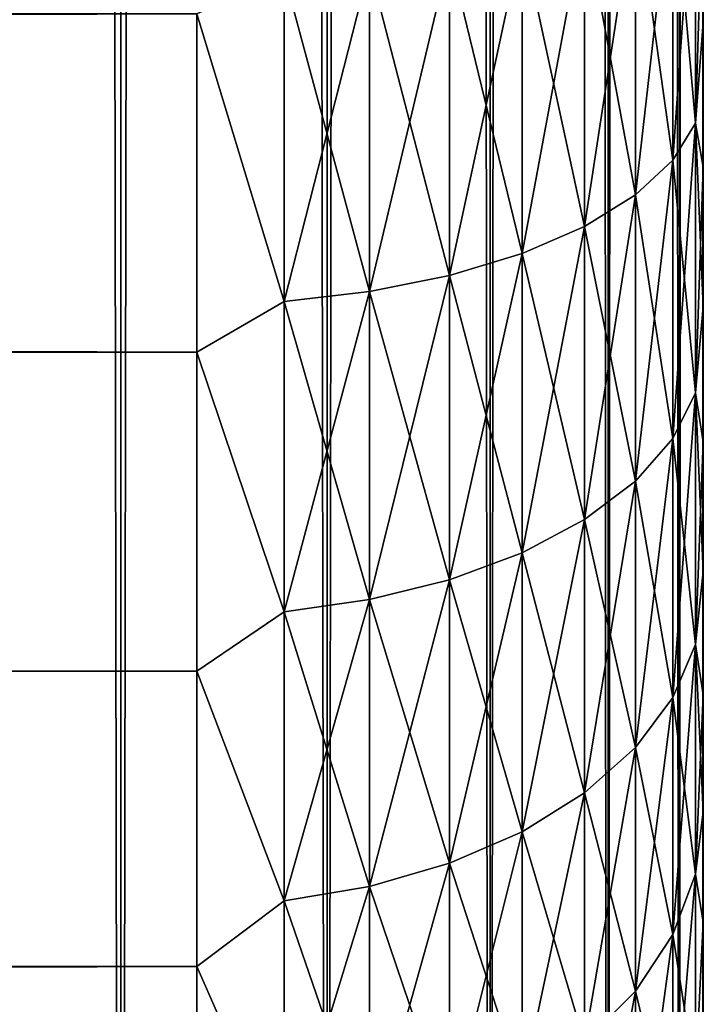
# Model space of a CAD drawing. Extents: x -265 to 265, y 0 to 607.
# Tile 115 of 256: x 262.3 to 265, y 11.82 to 15.7. Entities that reach past the tile are written whole.
import ezdxf

# ---------------------------------------------------------------- set-up
doc = ezdxf.new("R2010")
doc.units = 0
doc.header["$LTSCALE"] = 26.699852
for name, color, linetype in [('100', 7, 'CONTINUOUS'), ('33', 7, 'CONTINUOUS'), ('36', 7, 'CONTINUOUS'), ('40', 7, 'CONTINUOUS'), ('79', 7, 'CONTINUOUS'), ('80', 7, 'CONTINUOUS'), ('92', 7, 'CONTINUOUS'), ('96', 7, 'CONTINUOUS')]:
    doc.layers.add(name, color=color, linetype=linetype)

msp = doc.modelspace()

# ---------------------------------------------------------------- linework, layer by layer
at = {"layer": '100', "color": 7, "linetype": 'CONTINUOUS'}
msp.add_3dface([(261.9368, 14.851, -26), (262.4539, 16.2716, -26), (262.2526, 15.7126, -25.8061), (261.9368, 14.851, -26)], dxfattribs=at)
at = {"layer": '33', "color": 7, "linetype": 'CONTINUOUS'}
for points in [[(265, 15.6907, 17.925), (265, 16.2767, 17.6823), (265, 15.6907, 37.075), (265, 15.6907, 17.925)], [(265, 15.6907, 37.075), (265, 16.2767, 17.6823), (265, 16.2767, 37.3177), (265, 15.6907, 37.075)], [(265, 15.1204, 18.2027), (265, 15.6907, 17.925), (265, 15.1204, 36.7973), (265, 15.1204, 18.2027)], [(265, 15.1204, 36.7973), (265, 15.6907, 17.925), (265, 15.6907, 37.075), (265, 15.1204, 36.7973)], [(265, 14.568, 18.5143), (265, 15.1204, 18.2027), (265, 14.568, 36.4857), (265, 14.568, 18.5143)], [(265, 14.568, 36.4857), (265, 15.1204, 18.2027), (265, 15.1204, 36.7973), (265, 14.568, 36.4857)], [(265, 14.0354, 18.8586), (265, 14.568, 18.5143), (265, 14.0354, 36.1414), (265, 14.0354, 18.8586)], [(265, 14.0354, 36.1414), (265, 14.568, 18.5143), (265, 14.568, 36.4857), (265, 14.0354, 36.1414)], [(265, 13.5245, 19.2345), (265, 14.0354, 18.8586), (265, 13.5245, 35.7655), (265, 13.5245, 19.2345)], [(265, 13.5245, 35.7655), (265, 14.0354, 18.8586), (265, 14.0354, 36.1414), (265, 13.5245, 35.7655)], [(265, 13.0372, 19.6406), (265, 13.5245, 19.2345), (265, 13.0372, 35.3594), (265, 13.0372, 19.6406)], [(265, 13.0372, 35.3594), (265, 13.5245, 19.2345), (265, 13.5245, 35.7655), (265, 13.0372, 35.3594)], [(265, 12.5754, 20.0754), (265, 13.0372, 19.6406), (265, 12.5754, 34.9246), (265, 12.5754, 20.0754)], [(265, 12.5754, 34.9246), (265, 13.0372, 19.6406), (265, 13.0372, 35.3594), (265, 12.5754, 34.9246)], [(265, 12.1407, 20.5372), (265, 12.5754, 20.0754), (265, 12.1407, 34.4628), (265, 12.1407, 20.5372)], [(265, 12.1407, 34.4628), (265, 12.5754, 20.0754), (265, 12.5754, 34.9246), (265, 12.1407, 34.4628)], [(265, 11.7346, 21.0244), (265, 12.1407, 20.5372), (265, 11.7346, 33.9756), (265, 11.7346, 21.0244)], [(265, 11.7346, 33.9756), (265, 12.1407, 20.5372), (265, 12.1407, 34.4628), (265, 11.7346, 33.9756)]]:
    msp.add_3dface(points, dxfattribs=at)
at = {"layer": '36', "color": 7, "linetype": 'CONTINUOUS'}
for points in [[(-263, 14.39, 16.3296), (-263, 15.7247, 15.7538), (263, 14.39, 16.3296), (-263, 14.39, 16.3296)], [(263, 14.39, 16.3296), (-263, 15.7247, 15.7538), (263, 15.7247, 15.7538), (263, 14.39, 16.3296)], [(-263, 15.7247, 39.2462), (-263, 14.39, 38.6704), (263, 15.7247, 39.2462), (-263, 15.7247, 39.2462)], [(263, 15.7247, 39.2462), (-263, 14.39, 38.6704), (263, 14.39, 38.6704), (263, 15.7247, 39.2462)], [(-263, 13.1311, 17.0564), (-263, 14.39, 16.3296), (263, 13.1311, 17.0564), (-263, 13.1311, 17.0564)], [(263, 13.1311, 17.0564), (-263, 14.39, 16.3296), (263, 14.39, 16.3296), (263, 13.1311, 17.0564)], [(-263, 14.39, 38.6704), (-263, 13.1311, 37.9436), (263, 14.39, 38.6704), (-263, 14.39, 38.6704)], [(263, 14.39, 38.6704), (-263, 13.1311, 37.9436), (263, 13.1311, 37.9436), (263, 14.39, 38.6704)], [(-263, 11.9652, 17.9244), (-263, 13.1311, 17.0564), (263, 11.9652, 17.9244), (-263, 11.9652, 17.9244)], [(263, 11.9652, 17.9244), (-263, 13.1311, 17.0564), (263, 13.1311, 17.0564), (263, 11.9652, 17.9244)], [(-263, 13.1311, 37.9436), (-263, 11.9652, 37.0756), (263, 13.1311, 37.9436), (-263, 13.1311, 37.9436)], [(263, 13.1311, 37.9436), (-263, 11.9652, 37.0756), (263, 11.9652, 37.0756), (263, 13.1311, 37.9436)], [(-263, 10.9078, 18.922), (-263, 11.9652, 17.9244), (263, 10.9078, 18.922), (-263, 10.9078, 18.922)], [(263, 10.9078, 18.922), (-263, 11.9652, 17.9244), (263, 11.9652, 17.9244), (263, 10.9078, 18.922)], [(-263, 11.9652, 37.0756), (-263, 10.9078, 36.078), (263, 11.9652, 37.0756), (-263, 11.9652, 37.0756)], [(263, 11.9652, 37.0756), (-263, 10.9078, 36.078), (263, 10.9078, 36.078), (263, 11.9652, 37.0756)]]:
    msp.add_3dface(points, dxfattribs=at)
at = {"layer": '40', "color": 7, "linetype": 'CONTINUOUS'}
for points in [[(264.9696, 16.4174, 17.2614), (264.9696, 15.2935, 17.7269), (264.8793, 16.306, 16.9433), (264.9696, 16.4174, 17.2614)], [(264.9696, 15.2935, 37.2731), (264.9696, 16.4174, 37.7386), (264.8793, 15.1473, 37.5768), (264.9696, 15.2935, 37.2731)], [(264.8793, 15.1473, 37.5768), (264.9696, 16.4174, 37.7386), (264.8793, 16.306, 38.0567), (264.8793, 15.1473, 37.5768)], [(265, 16.2767, 17.6823), (265, 15.6907, 17.925), (264.9696, 16.4174, 17.2614), (265, 16.2767, 17.6823)], [(264.9696, 16.4174, 17.2614), (265, 15.6907, 17.925), (264.9696, 15.2935, 17.7269), (264.9696, 16.4174, 17.2614)], [(264.9696, 15.2935, 37.2731), (265, 16.2767, 37.3177), (264.9696, 16.4174, 37.7386), (264.9696, 15.2935, 37.2731)], [(264.8793, 16.306, 16.9433), (264.8793, 15.1473, 17.4232), (264.7317, 16.2016, 16.6448), (264.8793, 16.306, 16.9433)], [(264.8793, 15.1473, 37.5768), (264.8793, 16.306, 38.0567), (264.7317, 15.0101, 37.8617), (264.8793, 15.1473, 37.5768)], [(264.7317, 15.0101, 37.8617), (264.8793, 16.306, 38.0567), (264.7317, 16.2016, 38.3552), (264.7317, 15.0101, 37.8617)], [(264.8793, 16.306, 16.9433), (264.9696, 15.2935, 17.7269), (264.8793, 15.1473, 17.4232), (264.8793, 16.306, 16.9433)], [(265, 15.6907, 37.075), (265, 16.2767, 37.3177), (264.9696, 15.2935, 37.2731), (265, 15.6907, 37.075)], [(264.7317, 16.2016, 16.6448), (264.7317, 15.0101, 17.1383), (264.5314, 16.1072, 16.375), (264.7317, 16.2016, 16.6448)], [(264.7317, 15.0101, 37.8617), (264.7317, 16.2016, 38.3552), (264.5314, 14.8861, 38.1192), (264.7317, 15.0101, 37.8617)], [(264.5314, 14.8861, 38.1192), (264.7317, 16.2016, 38.3552), (264.5314, 16.1072, 38.625), (264.5314, 14.8861, 38.1192)], [(264.7317, 16.2016, 16.6448), (264.8793, 15.1473, 17.4232), (264.7317, 15.0101, 17.1383), (264.7317, 16.2016, 16.6448)], [(264.5314, 16.1072, 16.375), (264.5314, 14.8861, 16.8808), (264.2845, 16.0258, 16.1423), (264.5314, 16.1072, 16.375)], [(264.5314, 14.8861, 38.1192), (264.5314, 16.1072, 38.625), (264.2845, 14.7791, 38.3413), (264.5314, 14.8861, 38.1192)], [(264.2845, 14.7791, 38.3413), (264.5314, 16.1072, 38.625), (264.2845, 16.0258, 38.8577), (264.2845, 14.7791, 38.3413)], [(264.5314, 16.1072, 16.375), (264.7317, 15.0101, 17.1383), (264.5314, 14.8861, 16.8808), (264.5314, 16.1072, 16.375)], [(264.2845, 16.0258, 16.1423), (264.2845, 14.7791, 16.6587), (263.9985, 15.9597, 15.9535), (264.2845, 16.0258, 16.1423)], [(264.2845, 14.7791, 38.3413), (264.2845, 16.0258, 38.8577), (263.9985, 14.6923, 38.5215), (264.2845, 14.7791, 38.3413)], [(263.9985, 14.6923, 38.5215), (264.2845, 16.0258, 38.8577), (263.9985, 15.9597, 39.0465), (263.9985, 14.6923, 38.5215)], [(264.2845, 16.0258, 16.1423), (264.5314, 14.8861, 16.8808), (264.2845, 14.7791, 16.6587), (264.2845, 16.0258, 16.1423)], [(263.9985, 15.9597, 15.9535), (263.9985, 14.6923, 16.4785), (263.6821, 15.9111, 15.8146), (263.9985, 15.9597, 15.9535)], [(263.9985, 14.6923, 38.5215), (263.9985, 15.9597, 39.0465), (263.6821, 14.6285, 38.6541), (263.9985, 14.6923, 38.5215)], [(263.6821, 14.6285, 38.6541), (263.9985, 15.9597, 39.0465), (263.6821, 15.9111, 39.1854), (263.6821, 14.6285, 38.6541)], [(263.9985, 15.9597, 15.9535), (264.2845, 14.7791, 16.6587), (263.9985, 14.6923, 16.4785), (263.9985, 15.9597, 15.9535)], [(263.6821, 15.9111, 15.8146), (263.6821, 14.6285, 16.3459), (263.3449, 15.8814, 15.7297), (263.6821, 15.9111, 15.8146)], [(263.6821, 14.6285, 38.6541), (263.6821, 15.9111, 39.1854), (263.3449, 14.5895, 38.7351), (263.6821, 14.6285, 38.6541)], [(263.3449, 14.5895, 38.7351), (263.6821, 15.9111, 39.1854), (263.3449, 15.8814, 39.2703), (263.3449, 14.5895, 38.7351)], [(263.6821, 15.9111, 15.8146), (263.9985, 14.6923, 16.4785), (263.6821, 14.6285, 16.3459), (263.6821, 15.9111, 15.8146)], [(263, 15.7247, 39.2462), (263.3449, 14.5895, 38.7351), (263.3449, 15.8814, 39.2703), (263, 15.7247, 39.2462)], [(263, 15.7247, 15.7538), (263.3449, 15.8814, 15.7297), (263.3449, 14.5895, 16.2649), (263, 15.7247, 15.7538)], [(263.3449, 15.8814, 15.7297), (263.6821, 14.6285, 16.3459), (263.3449, 14.5895, 16.2649), (263.3449, 15.8814, 15.7297)], [(263, 15.7247, 39.2462), (263, 14.39, 38.6704), (263.3449, 14.5895, 38.7351), (263, 15.7247, 39.2462)], [(263, 14.39, 16.3296), (263, 15.7247, 15.7538), (263.3449, 14.5895, 16.2649), (263, 14.39, 16.3296)], [(265, 15.6907, 17.925), (265, 15.1204, 18.2027), (264.9696, 15.2935, 17.7269), (265, 15.6907, 17.925)], [(265, 15.1204, 36.7973), (265, 15.6907, 37.075), (264.9696, 15.2935, 37.2731), (265, 15.1204, 36.7973)], [(264.9696, 15.2935, 17.7269), (264.9696, 14.2289, 18.3153), (264.8793, 15.1473, 17.4232), (264.9696, 15.2935, 17.7269)], [(264.9696, 14.2289, 36.6847), (264.9696, 15.2935, 37.2731), (264.8793, 14.0496, 36.9701), (264.9696, 14.2289, 36.6847)], [(264.8793, 14.0496, 36.9701), (264.9696, 15.2935, 37.2731), (264.8793, 15.1473, 37.5768), (264.8793, 14.0496, 36.9701)], [(265, 15.1204, 18.2027), (265, 14.568, 18.5143), (264.9696, 15.2935, 17.7269), (265, 15.1204, 18.2027)], [(264.9696, 15.2935, 17.7269), (265, 14.568, 18.5143), (264.9696, 14.2289, 18.3153), (264.9696, 15.2935, 17.7269)], [(264.9696, 14.2289, 36.6847), (265, 15.1204, 36.7973), (264.9696, 15.2935, 37.2731), (264.9696, 14.2289, 36.6847)], [(264.8793, 15.1473, 17.4232), (264.8793, 14.0496, 18.0299), (264.7317, 15.0101, 17.1383), (264.8793, 15.1473, 17.4232)], [(264.8793, 14.0496, 36.9701), (264.8793, 15.1473, 37.5768), (264.7317, 13.8813, 37.2378), (264.8793, 14.0496, 36.9701)], [(264.7317, 13.8813, 37.2378), (264.8793, 15.1473, 37.5768), (264.7317, 15.0101, 37.8617), (264.7317, 13.8813, 37.2378)], [(264.8793, 15.1473, 17.4232), (264.9696, 14.2289, 18.3153), (264.8793, 14.0496, 18.0299), (264.8793, 15.1473, 17.4232)], [(265, 14.568, 36.4857), (265, 15.1204, 36.7973), (264.9696, 14.2289, 36.6847), (265, 14.568, 36.4857)], [(264.7317, 15.0101, 17.1383), (264.7317, 13.8813, 17.7622), (264.5314, 14.8861, 16.8808), (264.7317, 15.0101, 17.1383)], [(264.7317, 13.8813, 37.2378), (264.7317, 15.0101, 37.8617), (264.5314, 13.7293, 37.4798), (264.7317, 13.8813, 37.2378)], [(264.5314, 13.7293, 37.4798), (264.7317, 15.0101, 37.8617), (264.5314, 14.8861, 38.1192), (264.5314, 13.7293, 37.4798)], [(264.7317, 15.0101, 17.1383), (264.8793, 14.0496, 18.0299), (264.7317, 13.8813, 17.7622), (264.7317, 15.0101, 17.1383)], [(264.5314, 14.8861, 16.8808), (264.5314, 13.7293, 17.5202), (264.2845, 14.7791, 16.6587), (264.5314, 14.8861, 16.8808)], [(264.5314, 13.7293, 37.4798), (264.5314, 14.8861, 38.1192), (264.2845, 13.5981, 37.6886), (264.5314, 13.7293, 37.4798)], [(264.2845, 13.5981, 37.6886), (264.5314, 14.8861, 38.1192), (264.2845, 14.7791, 38.3413), (264.2845, 13.5981, 37.6886)], [(264.5314, 14.8861, 16.8808), (264.7317, 13.8813, 17.7622), (264.5314, 13.7293, 17.5202), (264.5314, 14.8861, 16.8808)], [(264.2845, 14.7791, 16.6587), (264.2845, 13.5981, 17.3114), (263.9985, 14.6923, 16.4785), (264.2845, 14.7791, 16.6587)], [(264.2845, 13.5981, 37.6886), (264.2845, 14.7791, 38.3413), (263.9985, 13.4917, 37.8579), (264.2845, 13.5981, 37.6886)], [(263.9985, 13.4917, 37.8579), (264.2845, 14.7791, 38.3413), (263.9985, 14.6923, 38.5215), (263.9985, 13.4917, 37.8579)], [(264.2845, 14.7791, 16.6587), (264.5314, 13.7293, 17.5202), (264.2845, 13.5981, 17.3114), (264.2845, 14.7791, 16.6587)], [(263.9985, 14.6923, 16.4785), (263.9985, 13.4917, 17.1421), (263.6821, 14.6285, 16.3459), (263.9985, 14.6923, 16.4785)], [(263.9985, 13.4917, 37.8579), (263.9985, 14.6923, 38.5215), (263.6821, 13.4134, 37.9825), (263.9985, 13.4917, 37.8579)], [(263.6821, 13.4134, 37.9825), (263.9985, 14.6923, 38.5215), (263.6821, 14.6285, 38.6541), (263.6821, 13.4134, 37.9825)], [(263.9985, 14.6923, 16.4785), (264.2845, 13.5981, 17.3114), (263.9985, 13.4917, 17.1421), (263.9985, 14.6923, 16.4785)], [(263.6821, 14.6285, 16.3459), (263.6821, 13.4134, 17.0175), (263.3449, 14.5895, 16.2649), (263.6821, 14.6285, 16.3459)], [(263.6821, 13.4134, 37.9825), (263.6821, 14.6285, 38.6541), (263.3449, 13.3655, 38.0587), (263.6821, 13.4134, 37.9825)], [(263.3449, 13.3655, 38.0587), (263.6821, 14.6285, 38.6541), (263.3449, 14.5895, 38.7351), (263.3449, 13.3655, 38.0587)], [(263.6821, 14.6285, 16.3459), (263.9985, 13.4917, 17.1421), (263.6821, 13.4134, 17.0175), (263.6821, 14.6285, 16.3459)], [(263, 14.39, 38.6704), (263.3449, 13.3655, 38.0587), (263.3449, 14.5895, 38.7351), (263, 14.39, 38.6704)], [(263, 14.39, 16.3296), (263.3449, 14.5895, 16.2649), (263.3449, 13.3655, 16.9413), (263, 14.39, 16.3296)], [(263.3449, 14.5895, 16.2649), (263.6821, 13.4134, 17.0175), (263.3449, 13.3655, 16.9413), (263.3449, 14.5895, 16.2649)], [(265, 14.568, 18.5143), (265, 14.0354, 18.8586), (264.9696, 14.2289, 18.3153), (265, 14.568, 18.5143)], [(265, 14.0354, 36.1414), (265, 14.568, 36.4857), (264.9696, 14.2289, 36.6847), (265, 14.0354, 36.1414)], [(263, 14.39, 38.6704), (263, 13.1311, 37.9436), (263.3449, 13.3655, 38.0587), (263, 14.39, 38.6704)], [(263, 13.1311, 17.0564), (263, 14.39, 16.3296), (263.3449, 13.3655, 16.9413), (263, 13.1311, 17.0564)], [(264.9696, 14.2289, 18.3153), (264.9696, 13.2368, 19.0192), (264.8793, 14.0496, 18.0299), (264.9696, 14.2289, 18.3153)], [(264.9696, 13.2368, 35.9808), (264.9696, 14.2289, 36.6847), (264.8793, 13.0267, 36.2443), (264.9696, 13.2368, 35.9808)], [(264.8793, 13.0267, 36.2443), (264.9696, 14.2289, 36.6847), (264.8793, 14.0496, 36.9701), (264.8793, 13.0267, 36.2443)], [(265, 14.0354, 18.8586), (265, 13.5245, 19.2345), (264.9696, 14.2289, 18.3153), (265, 14.0354, 18.8586)], [(264.9696, 14.2289, 18.3153), (265, 13.5245, 19.2345), (264.9696, 13.2368, 19.0192), (264.9696, 14.2289, 18.3153)], [(264.9696, 13.2368, 35.9808), (265, 14.0354, 36.1414), (264.9696, 14.2289, 36.6847), (264.9696, 13.2368, 35.9808)], [(264.8793, 14.0496, 18.0299), (264.8793, 13.0267, 18.7557), (264.7317, 13.8813, 17.7622), (264.8793, 14.0496, 18.0299)], [(264.8793, 13.0267, 36.2443), (264.8793, 14.0496, 36.9701), (264.7317, 12.8295, 36.4915), (264.8793, 13.0267, 36.2443)], [(264.7317, 12.8295, 36.4915), (264.8793, 14.0496, 36.9701), (264.7317, 13.8813, 37.2378), (264.7317, 12.8295, 36.4915)], [(264.8793, 14.0496, 18.0299), (264.9696, 13.2368, 19.0192), (264.8793, 13.0267, 18.7557), (264.8793, 14.0496, 18.0299)], [(265, 13.5245, 35.7655), (265, 14.0354, 36.1414), (264.9696, 13.2368, 35.9808), (265, 13.5245, 35.7655)], [(264.7317, 13.8813, 17.7622), (264.7317, 12.8295, 18.5085), (264.5314, 13.7293, 17.5202), (264.7317, 13.8813, 17.7622)], [(264.7317, 12.8295, 36.4915), (264.7317, 13.8813, 37.2378), (264.5314, 12.6513, 36.715), (264.7317, 12.8295, 36.4915)], [(264.5314, 12.6513, 36.715), (264.7317, 13.8813, 37.2378), (264.5314, 13.7293, 37.4798), (264.5314, 12.6513, 36.715)], [(264.7317, 13.8813, 17.7622), (264.8793, 13.0267, 18.7557), (264.7317, 12.8295, 18.5085), (264.7317, 13.8813, 17.7622)], [(264.5314, 13.7293, 17.5202), (264.5314, 12.6513, 18.285), (264.2845, 13.5981, 17.3114), (264.5314, 13.7293, 17.5202)], [(264.5314, 12.6513, 36.715), (264.5314, 13.7293, 37.4798), (264.2845, 12.4976, 36.9078), (264.5314, 12.6513, 36.715)], [(264.2845, 12.4976, 36.9078), (264.5314, 13.7293, 37.4798), (264.2845, 13.5981, 37.6886), (264.2845, 12.4976, 36.9078)], [(264.5314, 13.7293, 17.5202), (264.7317, 12.8295, 18.5085), (264.5314, 12.6513, 18.285), (264.5314, 13.7293, 17.5202)], [(264.2845, 13.5981, 17.3114), (264.2845, 12.4976, 18.0922), (263.9985, 13.4917, 17.1421), (264.2845, 13.5981, 17.3114)], [(264.2845, 12.4976, 36.9078), (264.2845, 13.5981, 37.6886), (263.9985, 12.3729, 37.0641), (264.2845, 12.4976, 36.9078)], [(263.9985, 12.3729, 37.0641), (264.2845, 13.5981, 37.6886), (263.9985, 13.4917, 37.8579), (263.9985, 12.3729, 37.0641)], [(264.2845, 13.5981, 17.3114), (264.5314, 12.6513, 18.285), (264.2845, 12.4976, 18.0922), (264.2845, 13.5981, 17.3114)], [(265, 13.5245, 19.2345), (265, 13.0372, 19.6406), (264.9696, 13.2368, 19.0192), (265, 13.5245, 19.2345)], [(265, 13.0372, 35.3594), (265, 13.5245, 35.7655), (264.9696, 13.2368, 35.9808), (265, 13.0372, 35.3594)], [(263.9985, 13.4917, 17.1421), (263.9985, 12.3729, 17.9359), (263.6821, 13.4134, 17.0175), (263.9985, 13.4917, 17.1421)], [(263.9985, 12.3729, 37.0641), (263.9985, 13.4917, 37.8579), (263.6821, 12.2811, 37.1792), (263.9985, 12.3729, 37.0641)], [(263.6821, 12.2811, 37.1792), (263.9985, 13.4917, 37.8579), (263.6821, 13.4134, 37.9825), (263.6821, 12.2811, 37.1792)], [(263.9985, 13.4917, 17.1421), (264.2845, 12.4976, 18.0922), (263.9985, 12.3729, 17.9359), (263.9985, 13.4917, 17.1421)], [(263.6821, 13.4134, 17.0175), (263.6821, 12.2811, 17.8208), (263.3449, 13.3655, 16.9413), (263.6821, 13.4134, 17.0175)], [(263.6821, 12.2811, 37.1792), (263.6821, 13.4134, 37.9825), (263.3449, 12.2251, 37.2495), (263.6821, 12.2811, 37.1792)], [(263.3449, 12.2251, 37.2495), (263.6821, 13.4134, 37.9825), (263.3449, 13.3655, 38.0587), (263.3449, 12.2251, 37.2495)], [(263.6821, 13.4134, 17.0175), (263.9985, 12.3729, 17.9359), (263.6821, 12.2811, 17.8208), (263.6821, 13.4134, 17.0175)], [(263, 13.1311, 37.9436), (263.3449, 12.2251, 37.2495), (263.3449, 13.3655, 38.0587), (263, 13.1311, 37.9436)], [(263, 13.1311, 17.0564), (263.3449, 13.3655, 16.9413), (263.3449, 12.2251, 17.7505), (263, 13.1311, 17.0564)], [(263.3449, 13.3655, 16.9413), (263.6821, 12.2811, 17.8208), (263.3449, 12.2251, 17.7505), (263.3449, 13.3655, 16.9413)], [(264.9696, 13.2368, 19.0192), (264.9696, 12.3298, 19.8298), (264.8793, 13.0267, 18.7557), (264.9696, 13.2368, 19.0192)], [(264.9696, 12.3298, 35.1702), (264.9696, 13.2368, 35.9808), (264.8793, 12.0915, 35.4085), (264.9696, 12.3298, 35.1702)], [(264.8793, 12.0915, 35.4085), (264.9696, 13.2368, 35.9808), (264.8793, 13.0267, 36.2443), (264.8793, 12.0915, 35.4085)], [(265, 13.0372, 19.6406), (265, 12.5754, 20.0754), (264.9696, 13.2368, 19.0192), (265, 13.0372, 19.6406)], [(264.9696, 13.2368, 19.0192), (265, 12.5754, 20.0754), (264.9696, 12.3298, 19.8298), (264.9696, 13.2368, 19.0192)], [(264.9696, 12.3298, 35.1702), (265, 13.0372, 35.3594), (264.9696, 13.2368, 35.9808), (264.9696, 12.3298, 35.1702)], [(263, 13.1311, 37.9436), (263, 11.9652, 37.0756), (263.3449, 12.2251, 37.2495), (263, 13.1311, 37.9436)], [(263, 11.9652, 17.9244), (263, 13.1311, 17.0564), (263.3449, 12.2251, 17.7505), (263, 11.9652, 17.9244)], [(264.8793, 13.0267, 18.7557), (264.8793, 12.0915, 19.5915), (264.7317, 12.8295, 18.5085), (264.8793, 13.0267, 18.7557)], [(264.8793, 12.0915, 35.4085), (264.8793, 13.0267, 36.2443), (264.7317, 11.8678, 35.6322), (264.8793, 12.0915, 35.4085)], [(264.7317, 11.8678, 35.6322), (264.8793, 13.0267, 36.2443), (264.7317, 12.8295, 36.4915), (264.7317, 11.8678, 35.6322)], [(264.8793, 13.0267, 18.7557), (264.9696, 12.3298, 19.8298), (264.8793, 12.0915, 19.5915), (264.8793, 13.0267, 18.7557)], [(265, 12.5754, 34.9246), (265, 13.0372, 35.3594), (264.9696, 12.3298, 35.1702), (265, 12.5754, 34.9246)], [(264.7317, 12.8295, 18.5085), (264.7317, 11.8678, 19.3678), (264.5314, 12.6513, 18.285), (264.7317, 12.8295, 18.5085)], [(264.7317, 11.8678, 35.6322), (264.7317, 12.8295, 36.4915), (264.5314, 11.6658, 35.8342), (264.7317, 11.8678, 35.6322)], [(264.5314, 11.6658, 35.8342), (264.7317, 12.8295, 36.4915), (264.5314, 12.6513, 36.715), (264.5314, 11.6658, 35.8342)], [(264.7317, 12.8295, 18.5085), (264.8793, 12.0915, 19.5915), (264.7317, 11.8678, 19.3678), (264.7317, 12.8295, 18.5085)], [(264.5314, 12.6513, 18.285), (264.5314, 11.6658, 19.1658), (264.2845, 12.4976, 18.0922), (264.5314, 12.6513, 18.285)], [(264.5314, 11.6658, 35.8342), (264.5314, 12.6513, 36.715), (264.2845, 11.4914, 36.0086), (264.5314, 11.6658, 35.8342)], [(264.2845, 11.4914, 36.0086), (264.5314, 12.6513, 36.715), (264.2845, 12.4976, 36.9078), (264.2845, 11.4914, 36.0086)], [(264.5314, 12.6513, 18.285), (264.7317, 11.8678, 19.3678), (264.5314, 11.6658, 19.1658), (264.5314, 12.6513, 18.285)], [(265, 12.5754, 20.0754), (265, 12.1407, 20.5372), (264.9696, 12.3298, 19.8298), (265, 12.5754, 20.0754)], [(265, 12.1407, 34.4628), (265, 12.5754, 34.9246), (264.9696, 12.3298, 35.1702), (265, 12.1407, 34.4628)], [(264.2845, 12.4976, 18.0922), (264.2845, 11.4914, 18.9914), (263.9985, 12.3729, 17.9359), (264.2845, 12.4976, 18.0922)], [(264.2845, 11.4914, 36.0086), (264.2845, 12.4976, 36.9078), (263.9985, 11.35, 36.15), (264.2845, 11.4914, 36.0086)], [(263.9985, 11.35, 36.15), (264.2845, 12.4976, 36.9078), (263.9985, 12.3729, 37.0641), (263.9985, 11.35, 36.15)], [(264.2845, 12.4976, 18.0922), (264.5314, 11.6658, 19.1658), (264.2845, 11.4914, 18.9914), (264.2845, 12.4976, 18.0922)], [(263.9985, 12.3729, 17.9359), (263.9985, 11.35, 18.85), (263.6821, 12.2811, 17.8208), (263.9985, 12.3729, 17.9359)], [(263.9985, 11.35, 36.15), (263.9985, 12.3729, 37.0641), (263.6821, 11.2459, 36.2541), (263.9985, 11.35, 36.15)], [(263.6821, 11.2459, 36.2541), (263.9985, 12.3729, 37.0641), (263.6821, 12.2811, 37.1792), (263.6821, 11.2459, 36.2541)], [(263.9985, 12.3729, 17.9359), (264.2845, 11.4914, 18.9914), (263.9985, 11.35, 18.85), (263.9985, 12.3729, 17.9359)], [(264.9696, 12.3298, 19.8298), (264.9696, 11.5192, 20.7368), (264.8793, 12.0915, 19.5915), (264.9696, 12.3298, 19.8298)], [(264.9696, 11.5192, 34.2632), (264.9696, 12.3298, 35.1702), (264.8793, 11.2557, 34.4733), (264.9696, 11.5192, 34.2632)], [(264.8793, 11.2557, 34.4733), (264.9696, 12.3298, 35.1702), (264.8793, 12.0915, 35.4085), (264.8793, 11.2557, 34.4733)], [(264.9696, 12.3298, 19.8298), (265, 12.1407, 20.5372), (264.9696, 11.5192, 20.7368), (264.9696, 12.3298, 19.8298)], [(264.9696, 11.5192, 34.2632), (265, 12.1407, 34.4628), (264.9696, 12.3298, 35.1702), (264.9696, 11.5192, 34.2632)], [(263.6821, 12.2811, 17.8208), (263.6821, 11.2459, 18.7459), (263.3449, 12.2251, 17.7505), (263.6821, 12.2811, 17.8208)], [(263.6821, 11.2459, 36.2541), (263.6821, 12.2811, 37.1792), (263.3449, 11.1824, 36.3176), (263.6821, 11.2459, 36.2541)], [(263.3449, 11.1824, 36.3176), (263.6821, 12.2811, 37.1792), (263.3449, 12.2251, 37.2495), (263.3449, 11.1824, 36.3176)], [(263.6821, 12.2811, 17.8208), (263.9985, 11.35, 18.85), (263.6821, 11.2459, 18.7459), (263.6821, 12.2811, 17.8208)], [(263, 11.9652, 37.0756), (263.3449, 11.1824, 36.3176), (263.3449, 12.2251, 37.2495), (263, 11.9652, 37.0756)], [(263, 11.9652, 17.9244), (263.3449, 12.2251, 17.7505), (263.3449, 11.1824, 18.6824), (263, 11.9652, 17.9244)], [(263.3449, 12.2251, 17.7505), (263.6821, 11.2459, 18.7459), (263.3449, 11.1824, 18.6824), (263.3449, 12.2251, 17.7505)], [(265, 12.1407, 20.5372), (265, 11.7346, 21.0244), (264.9696, 11.5192, 20.7368), (265, 12.1407, 20.5372)], [(265, 11.7346, 33.9756), (265, 12.1407, 34.4628), (264.9696, 11.5192, 34.2632), (265, 11.7346, 33.9756)], [(264.8793, 12.0915, 19.5915), (264.8793, 11.2557, 20.5267), (264.7317, 11.8678, 19.3678), (264.8793, 12.0915, 19.5915)], [(264.8793, 11.2557, 34.4733), (264.8793, 12.0915, 35.4085), (264.7317, 11.0085, 34.6705), (264.8793, 11.2557, 34.4733)], [(264.7317, 11.0085, 34.6705), (264.8793, 12.0915, 35.4085), (264.7317, 11.8678, 35.6322), (264.7317, 11.0085, 34.6705)], [(264.8793, 12.0915, 19.5915), (264.9696, 11.5192, 20.7368), (264.8793, 11.2557, 20.5267), (264.8793, 12.0915, 19.5915)], [(263, 11.9652, 37.0756), (263, 10.9078, 36.078), (263.3449, 11.1824, 36.3176), (263, 11.9652, 37.0756)], [(263, 10.9078, 18.922), (263, 11.9652, 17.9244), (263.3449, 11.1824, 18.6824), (263, 10.9078, 18.922)], [(264.7317, 11.8678, 19.3678), (264.7317, 11.0085, 20.3295), (264.5314, 11.6658, 19.1658), (264.7317, 11.8678, 19.3678)], [(264.7317, 11.0085, 34.6705), (264.7317, 11.8678, 35.6322), (264.5314, 10.785, 34.8487), (264.7317, 11.0085, 34.6705)], [(264.5314, 10.785, 34.8487), (264.7317, 11.8678, 35.6322), (264.5314, 11.6658, 35.8342), (264.5314, 10.785, 34.8487)], [(264.7317, 11.8678, 19.3678), (264.8793, 11.2557, 20.5267), (264.7317, 11.0085, 20.3295), (264.7317, 11.8678, 19.3678)]]:
    msp.add_3dface(points, dxfattribs=at)
at = {"layer": '79', "color": 7, "linetype": 'CONTINUOUS'}
for points in [[(261.7275, 1, 9.3523), (262.7009, 1, 7.9805), (261.7275, 599, 9.3523), (261.7275, 1, 9.3523)], [(261.7275, 599, 9.3523), (262.7009, 1, 7.9805), (262.7009, 599, 7.9805), (261.7275, 599, 9.3523)], [(262.7009, 1, 7.9805), (263.5145, 1, 6.5083), (262.7009, 599, 7.9805), (262.7009, 1, 7.9805)], [(262.7009, 599, 7.9805), (263.5145, 1, 6.5083), (263.5145, 599, 6.5083), (262.7009, 599, 7.9805)], [(263.5145, 1, 6.5083), (264.1582, 1, 4.9542), (263.5145, 599, 6.5083), (263.5145, 1, 6.5083)], [(263.5145, 599, 6.5083), (264.1582, 1, 4.9542), (264.1582, 599, 4.9542), (263.5145, 599, 6.5083)], [(264.1582, 1, 4.9542), (264.6239, 1, 3.3378), (264.1582, 599, 4.9542), (264.1582, 1, 4.9542)], [(264.1582, 599, 4.9542), (264.6239, 1, 3.3378), (264.6239, 599, 3.3378), (264.1582, 599, 4.9542)], [(264.6239, 1, 3.3378), (264.9057, 1, 1.6795), (264.6239, 599, 3.3378), (264.6239, 1, 3.3378)], [(264.6239, 599, 3.3378), (264.9057, 1, 1.6795), (264.9057, 599, 1.6795), (264.6239, 599, 3.3378)], [(264.9057, 1, 1.6795), (265, 1), (264.9057, 599, 1.6795), (264.9057, 1, 1.6795)], [(264.9057, 599, 1.6795), (265, 1), (265, 599), (264.9057, 599, 1.6795)]]:
    msp.add_3dface(points, dxfattribs=at)
at = {"layer": '80', "color": 7, "linetype": 'CONTINUOUS'}
for points in [[(262.7009, 1, -7.9805), (261.7275, 1, -9.3523), (262.7009, 599, -7.9805), (262.7009, 1, -7.9805)], [(262.7009, 599, -7.9805), (261.7275, 1, -9.3523), (261.7275, 599, -9.3523), (262.7009, 599, -7.9805)], [(263.5145, 1, -6.5083), (262.7009, 1, -7.9805), (263.5145, 599, -6.5083), (263.5145, 1, -6.5083)], [(263.5145, 599, -6.5083), (262.7009, 1, -7.9805), (262.7009, 599, -7.9805), (263.5145, 599, -6.5083)], [(264.1582, 1, -4.9542), (263.5145, 1, -6.5083), (264.1582, 599, -4.9542), (264.1582, 1, -4.9542)], [(264.1582, 599, -4.9542), (263.5145, 1, -6.5083), (263.5145, 599, -6.5083), (264.1582, 599, -4.9542)], [(264.6239, 1, -3.3378), (264.1582, 1, -4.9542), (264.6239, 599, -3.3378), (264.6239, 1, -3.3378)], [(264.6239, 599, -3.3378), (264.1582, 1, -4.9542), (264.1582, 599, -4.9542), (264.6239, 599, -3.3378)], [(264.9057, 1, -1.6795), (264.6239, 1, -3.3378), (264.9057, 599, -1.6795), (264.9057, 1, -1.6795)], [(264.9057, 599, -1.6795), (264.6239, 1, -3.3378), (264.6239, 599, -3.3378), (264.9057, 599, -1.6795)], [(265, 599), (265, 1), (264.9057, 1, -1.6795), (265, 599)], [(265, 599), (264.9057, 1, -1.6795), (264.9057, 599, -1.6795), (265, 599)]]:
    msp.add_3dface(points, dxfattribs=at)
at = {"layer": '92', "color": 7, "linetype": 'CONTINUOUS'}
for points in [[(261.9368, 14.851, -74), (262.4539, 16.2716, -74), (261.9368, 14.851, -26), (261.9368, 14.851, -74)], [(261.9368, 14.851, -26), (262.4539, 16.2716, -74), (262.4539, 16.2716, -26), (261.9368, 14.851, -26)]]:
    msp.add_3dface(points, dxfattribs=at)
at = {"layer": '96', "color": 7, "linetype": 'CONTINUOUS'}
msp.add_3dface([(262.4539, 16.2716, -74), (261.9368, 14.851, -74), (262.2523, 15.7127, -74.1951), (262.4539, 16.2716, -74)], dxfattribs=at)

doc.saveas('drawing.dxf')
